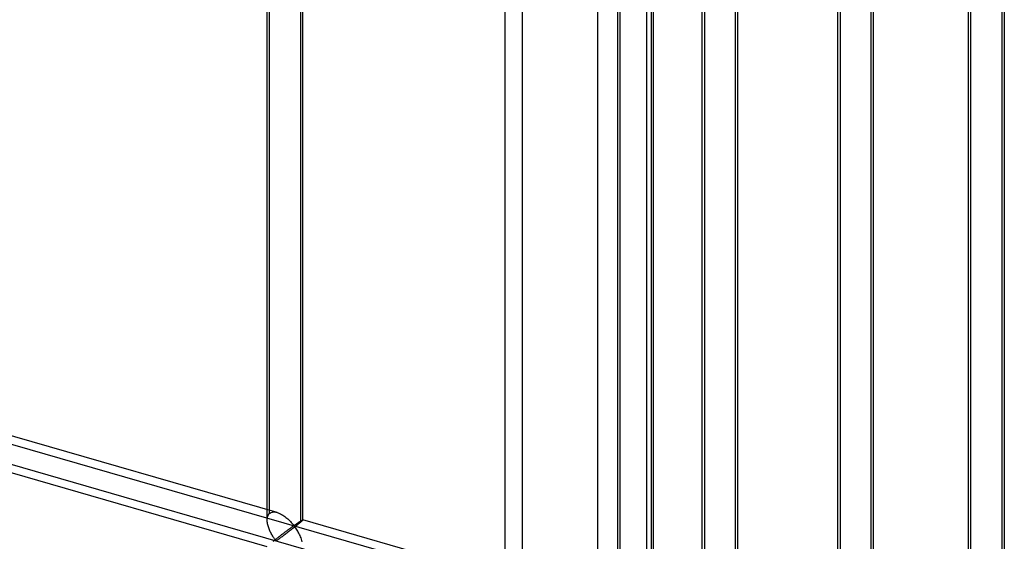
# Model space of a CAD drawing. Header units: millimetres. Extents: x -766 to 748, y -857 to 897.
# Tile 67 of 87: x 610 to 748, y 91 to 164. Entities that reach past the tile are written whole.
import ezdxf

# ---------------------------------------------------------------- set-up
doc = ezdxf.new("R2010")
doc.units = ezdxf.units.MM
doc.layers.add('MAIN-1', color=7, linetype='Continuous')
doc.layers.add('MAIN-2', color=7, linetype='Continuous')

msp = doc.modelspace()

# ---------------------------------------------------------------- linework, layer by layer
at = {"layer": 'MAIN-1'}
for p, q in [((697.56, 511.66), (697.56, -683.45)), ((747.31, 259.08), (747.31, 62.9)), ((747.65, 63.53), (747.65, 259.69)), ((742.65, 65.34), (742.65, 254.29)), ((729.01, 47.05), (729.01, 243.23)), ((729.35, 48.7), (729.35, 242.83)), ((724.35, 48.76), (724.35, 238.45)), ((710.04, 30.62), (710.04, 226.8)), ((710.37, 32.27), (710.37, 226.4)), ((705.37, 32.33), (705.37, 222.01)), ((698.24, 215.83), (698.24, 79.17)), ((698.57, 79.51), (698.57, 216.12))]:
    msp.add_line(p, q, dxfattribs=at)
at = {"layer": 'MAIN-2'}
for p, q in [((690.73, 506.41), (690.73, -680.04)), ((680.24, -661.13), (680.24, 499.34)), ((677.74, 497.17), (677.74, -663.3)), ((-431.4, 404.55), (746.4, 64.55)), ((697.56, 75.76), (-431.73, 401.76)), ((644.5, 93.67), (644.5, 286.22)), ((644.83, 94.59), (644.83, 286.56)), ((649.16, 285.31), (649.16, 93.34)), ((649.5, 93.67), (649.5, 286.22)), ((693.57, 79.51), (693.57, 272.06)), ((693.91, 80.42), (693.91, 272.39)), ((742.98, 66.26), (742.98, 258.22)), ((724.68, 244.48), (724.68, 48.3)), ((705.71, 228.05), (705.71, 31.87)), ((645.89, 94.72), (600.42, 107.85)), ((644.5, 89.92), (599.03, 103.04)), ((644.5, 93.81), (644.52, 93.95)), ((644.5, 93.66), (644.5, 93.81)), ((644.52, 93.95), (644.54, 94.08)), ((644.54, 94.08), (644.58, 94.2)), ((644.58, 94.2), (644.63, 94.32)), ((644.63, 94.32), (644.69, 94.42)), ((644.69, 94.42), (644.75, 94.51)), ((644.75, 94.51), (644.83, 94.59)), ((644.83, 94.59), (644.95, 94.67)), ((644.95, 94.67), (645.08, 94.73)), ((645.08, 94.73), (645.23, 94.77)), ((645.23, 94.77), (645.38, 94.79)), ((645.38, 94.79), (645.55, 94.79)), ((645.55, 94.79), (645.72, 94.76)), ((645.72, 94.76), (645.9, 94.72)), ((645.9, 94.72), (646.06, 94.67)), ((646.06, 94.67), (646.22, 94.6)), ((646.22, 94.6), (646.37, 94.53)), ((646.37, 94.53), (646.52, 94.45)), ((646.52, 94.45), (646.67, 94.36)), ((646.67, 94.36), (646.82, 94.26)), ((646.82, 94.26), (646.97, 94.15)), ((646.97, 94.15), (647.12, 94.04)), ((647.12, 94.04), (647.25, 93.93)), ((647.25, 93.93), (647.39, 93.81)), ((647.39, 93.81), (647.52, 93.7)), ((647.52, 93.7), (647.64, 93.58)), ((644.5, 93.53), (644.5, 93.66)), ((644.52, 93.39), (644.5, 93.53)), ((644.53, 93.25), (644.52, 93.39)), ((644.56, 93.11), (644.53, 93.25)), ((644.59, 92.98), (644.56, 93.11)), ((644.63, 92.84), (644.59, 92.98)), ((644.67, 92.7), (644.63, 92.84)), ((644.71, 92.57), (644.67, 92.7)), ((644.76, 92.43), (644.71, 92.57)), ((644.82, 92.29), (644.76, 92.43)), ((647.5, 92.34), (647.43, 92.28)), ((647.57, 92.39), (647.5, 92.34)), ((647.63, 92.43), (647.57, 92.39)), ((647.7, 92.48), (647.63, 92.43)), ((647.64, 93.58), (647.75, 93.46)), ((647.76, 92.53), (647.7, 92.48)), ((647.75, 93.46), (647.86, 93.34)), ((647.82, 92.57), (647.76, 92.53)), ((647.88, 92.61), (647.82, 92.57)), ((647.97, 92.37), (647.84, 92.28)), ((647.86, 93.34), (647.96, 93.23)), ((647.93, 92.65), (647.88, 92.61)), ((647.99, 92.69), (647.93, 92.65)), ((647.96, 93.23), (648.06, 93.13)), ((648.09, 92.47), (647.97, 92.37)), ((648.04, 92.72), (647.99, 92.69)), ((648.09, 92.76), (648.04, 92.72)), ((648.06, 93.13), (648.14, 93.03)), ((648.13, 92.79), (648.09, 92.76)), ((648.22, 92.57), (648.09, 92.47)), ((648.18, 92.81), (648.13, 92.79)), ((648.14, 93.03), (648.25, 92.94)), ((648.25, 92.82), (648.18, 92.81)), ((648.34, 92.67), (648.22, 92.57)), ((648.25, 92.94), (648.31, 92.95)), ((648.35, 92.73), (648.25, 92.82)), ((648.31, 92.95), (648.36, 92.98)), ((648.46, 92.76), (648.34, 92.67)), ((648.43, 92.63), (648.35, 92.73)), ((648.36, 92.98), (648.4, 93)), ((648.4, 93), (648.45, 93.03)), ((648.51, 92.51), (648.43, 92.63)), ((648.45, 93.03), (648.5, 93.06)), ((648.58, 92.85), (648.46, 92.76)), ((648.5, 93.06), (648.54, 93.1)), ((648.59, 92.39), (648.51, 92.51)), ((648.54, 93.1), (648.59, 93.13)), ((648.69, 92.95), (648.58, 92.85)), ((648.59, 93.13), (648.64, 93.16)), ((648.68, 92.26), (648.59, 92.39)), ((648.64, 93.16), (648.69, 93.19)), ((648.69, 93.19), (648.74, 93.23)), ((648.8, 93.03), (648.69, 92.95)), ((648.74, 93.23), (648.79, 93.26)), ((648.79, 93.26), (648.83, 93.29)), ((648.9, 93.12), (648.8, 93.03)), ((648.83, 93.29), (648.88, 93.33)), ((648.88, 93.33), (648.93, 93.36)), ((648.99, 93.2), (648.9, 93.12)), ((648.93, 93.36), (648.98, 93.39)), ((648.98, 93.39), (649.02, 93.42)), ((649.08, 93.27), (648.99, 93.2)), ((649.02, 93.42), (649.07, 93.45)), ((649.07, 93.45), (649.11, 93.47)), ((649.16, 93.34), (649.08, 93.27)), ((649.11, 93.47), (649.15, 93.5)), ((649.15, 93.5), (649.19, 93.53)), ((649.22, 93.39), (649.16, 93.34)), ((649.19, 93.53), (649.23, 93.55)), ((649.27, 93.44), (649.22, 93.39)), ((649.23, 93.55), (649.27, 93.57)), ((649.27, 93.57), (649.3, 93.59)), ((649.32, 93.48), (649.27, 93.44)), ((649.3, 93.59), (649.33, 93.61)), ((649.36, 93.52), (649.32, 93.48)), ((649.33, 93.61), (649.36, 93.63)), ((649.36, 93.63), (649.39, 93.64)), ((649.4, 93.56), (649.36, 93.52)), ((649.39, 93.64), (649.41, 93.66)), ((649.43, 93.59), (649.4, 93.56)), ((649.41, 93.66), (649.44, 93.67)), ((649.46, 93.61), (649.43, 93.59)), ((649.44, 93.67), (649.45, 93.67)), ((649.45, 93.67), (649.47, 93.68)), ((649.47, 93.64), (649.46, 93.61)), ((649.47, 93.68), (649.48, 93.68)), ((649.49, 93.65), (649.47, 93.64)), ((649.48, 93.68), (649.49, 93.68)), ((649.49, 93.68), (649.49, 93.68)), ((649.49, 93.68), (649.49, 93.68)), ((649.49, 93.68), (649.49, 93.68)), ((649.49, 93.68), (649.5, 93.68)), ((649.5, 93.68), (649.49, 93.67)), ((694.97, 80.55), (649.49, 93.68)), ((649.49, 93.67), (649.49, 93.65)), ((649.5, 93.68), (649.5, 93.68)), ((649.5, 93.68), (649.5, 93.68)), ((644.88, 92.16), (644.82, 92.29)), ((644.94, 92.03), (644.88, 92.16)), ((645, 91.9), (644.94, 92.03)), ((645.06, 91.78), (645, 91.9)), ((645.13, 91.65), (645.06, 91.78)), ((645.2, 91.54), (645.13, 91.65)), ((645.27, 91.42), (645.2, 91.54)), ((645.33, 91.31), (645.27, 91.42)), ((645.4, 91.21), (645.33, 91.31)), ((645.47, 91.11), (645.4, 91.21)), ((645.53, 91.02), (645.47, 91.11)), ((645.6, 90.93), (645.53, 91.02)), ((645.71, 90.97), (645.62, 90.9)), ((645.79, 91.04), (645.71, 90.97)), ((645.88, 91.11), (645.79, 91.04)), ((645.97, 91.18), (645.88, 91.11)), ((646.05, 91.24), (645.97, 91.18)), ((646.04, 90.93), (645.97, 90.88)), ((646.12, 90.99), (646.04, 90.93)), ((646.14, 91.31), (646.05, 91.24)), ((646.2, 91.05), (646.12, 90.99)), ((646.23, 91.38), (646.14, 91.31)), ((646.29, 91.11), (646.2, 91.05)), ((646.31, 91.44), (646.23, 91.38)), ((646.38, 91.18), (646.29, 91.11)), ((646.4, 91.51), (646.31, 91.44)), ((646.48, 91.25), (646.38, 91.18)), ((646.48, 91.57), (646.4, 91.51)), ((646.56, 91.64), (646.48, 91.57)), ((646.58, 91.32), (646.48, 91.25)), ((646.65, 91.7), (646.56, 91.64)), ((646.68, 91.4), (646.58, 91.32)), ((646.73, 91.76), (646.65, 91.7)), ((646.79, 91.48), (646.68, 91.4)), ((646.81, 91.83), (646.73, 91.76)), ((646.9, 91.56), (646.79, 91.48)), ((646.89, 91.89), (646.81, 91.83)), ((646.97, 91.95), (646.89, 91.89)), ((647.01, 91.64), (646.9, 91.56)), ((647.05, 92.01), (646.97, 91.95)), ((647.13, 91.73), (647.01, 91.64)), ((647.13, 92.06), (647.05, 92.01)), ((647.21, 92.12), (647.13, 92.06)), ((647.24, 91.82), (647.13, 91.73)), ((647.28, 92.18), (647.21, 92.12)), ((647.36, 91.91), (647.24, 91.82)), ((647.36, 92.23), (647.28, 92.18)), ((647.43, 92.28), (647.36, 92.23)), ((647.48, 92), (647.36, 91.91)), ((647.6, 92.09), (647.48, 92)), ((647.72, 92.18), (647.6, 92.09)), ((647.84, 92.28), (647.72, 92.18)), ((648.77, 92.12), (648.68, 92.26)), ((648.85, 91.97), (648.77, 92.12)), ((648.94, 91.81), (648.85, 91.97)), ((649.02, 91.66), (648.94, 91.81)), ((649.1, 91.49), (649.02, 91.66)), ((649.17, 91.32), (649.1, 91.49)), ((649.24, 91.15), (649.17, 91.32)), ((649.3, 90.98), (649.24, 91.15)), ((649.36, 90.8), (649.3, 90.98)), ((645.37, 90.71), (645.3, 90.64)), ((645.45, 90.77), (645.37, 90.71)), ((645.54, 90.84), (645.45, 90.77)), ((645.62, 90.9), (645.54, 90.84)), ((645.66, 90.85), (645.6, 90.93)), ((645.74, 90.78), (645.66, 90.85)), ((645.83, 90.8), (645.74, 90.78)), ((645.9, 90.84), (645.83, 90.8)), ((645.97, 90.88), (645.9, 90.84)), ((649.4, 90.63), (649.36, 90.8))]:
    msp.add_line(p, q, dxfattribs=at)

doc.saveas('drawing.dxf')
